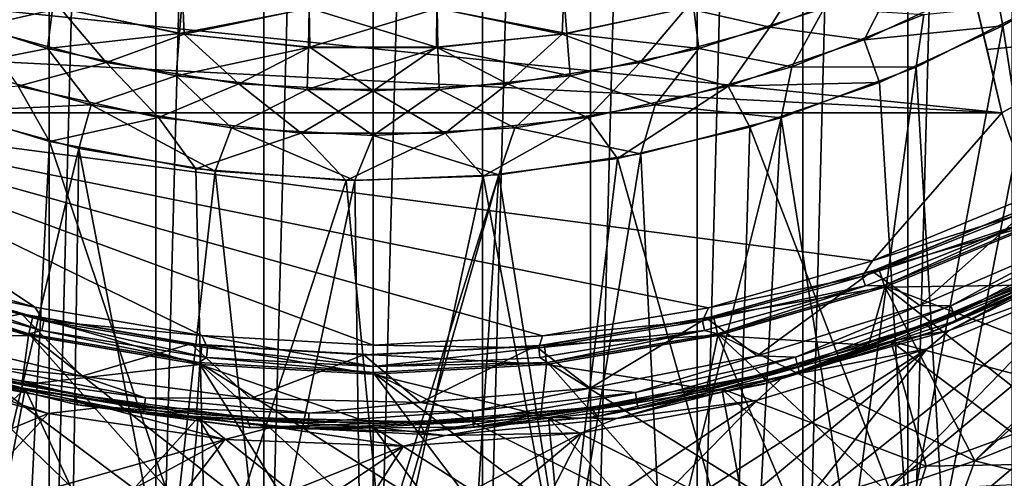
# Model space of a CAD drawing. Header units: metres. Extents: x -44 to 117, y -432 to 89.
# Tile 79 of 256: x -3.65 to 6.52, y -417.33 to -412.59. Entities that reach past the tile are written whole.
import ezdxf

# ---------------------------------------------------------------- set-up
doc = ezdxf.new("R2010")
doc.units = ezdxf.units.M
doc.layers.add('solid_125568', color=7, linetype='CONTINUOUS')

msp = doc.modelspace()

# ---------------------------------------------------------------- linework, layer by layer
at = {"layer": 'solid_125568'}
for points in [[(-1.127943, -378.931091, 233.699997), (-1.127945, -421.568909, 233.699997), (-2.243753, -421.480804, 233.699997)], [(-1.127943, -378.931091, 233.699997), (-2.243753, -421.480804, 233.699997), (-2.243749, -379.019196, 233.699997)], [(0, -378.899994, 233.699997), (0, -421.600006, 233.699997), (-1.127945, -421.568909, 233.699997)], [(0, -378.899994, 233.699997), (-1.127945, -421.568909, 233.699997), (-1.127943, -378.931091, 233.699997)], [(1.127945, -378.931091, 233.699997), (0, -421.600006, 233.699997), (0, -378.899994, 233.699997)], [(1.127943, -421.568909, 233.699997), (0, -421.600006, 233.699997), (1.127945, -378.931091, 233.699997)], [(1.127943, -421.568909, 233.699997), (1.127945, -378.931091, 233.699997), (2.243753, -379.019196, 233.699997)], [(-2.243749, -379.019196, 233.699997), (-2.243753, -421.480804, 233.699997), (-3.347427, -421.335632, 233.699997)], [(-2.243749, -379.019196, 233.699997), (-3.347427, -421.335632, 233.699997), (-3.347419, -379.164368, 233.699997)], [(1.127943, -421.568909, 233.699997), (2.243753, -379.019196, 233.699997), (2.243749, -421.480804, 233.699997)], [(2.243749, -421.480804, 233.699997), (2.243753, -379.019196, 233.699997), (3.347427, -379.164368, 233.699997)], [(-3.347419, -379.164368, 233.699997), (-3.347427, -421.335632, 233.699997), (-4.438964, -421.133453, 233.699997)], [(-3.347419, -379.164368, 233.699997), (-4.438964, -421.133453, 233.699997), (-4.438952, -379.366547, 233.699997)], [(2.243749, -421.480804, 233.699997), (3.347427, -379.164368, 233.699997), (3.347419, -421.335632, 233.699997)], [(3.347419, -421.335632, 233.699997), (3.347427, -379.164368, 233.699997), (4.438964, -379.366547, 233.699997)], [(3.347419, -421.335632, 233.699997), (4.438964, -379.366547, 233.699997), (4.438952, -421.133453, 233.699997)], [(4.438952, -421.133453, 233.699997), (4.438964, -379.366547, 233.699997), (5.522704, -379.627197, 233.699997)], [(4.438952, -421.133453, 233.699997), (5.522704, -379.627197, 233.699997), (5.522686, -420.872803, 233.699997)], [(5.522686, -420.872803, 233.699997), (5.522704, -379.627197, 233.699997), (6.597199, -379.945831, 233.699997)], [(5.522686, -420.872803, 233.699997), (6.597199, -379.945831, 233.699997), (6.597173, -420.554169, 233.699997)], [(7.523709, -411.459106, 437.5), (6.184663, -412.25, 437.5), (7.94215, -412.737457, 436.200012)], [(6.414537, -412.163574, 258.836945), (6.501529, -412.648804, 258.799988), (7.707019, -411.936676, 258.799988)], [(7.213706, -417.285614, 258.799988), (7.707019, -411.936676, 258.799988), (6.501529, -412.648804, 258.799988)], [(-4.096433, -412.664093, 258.946991), (-3.231757, -412.46698, 259.127411), (-4.475985, -412.067963, 259.127411)], [(4.096433, -412.664093, 258.946991), (4.475985, -412.067963, 259.127411), (3.231756, -412.46698, 259.127411)], [(4.096433, -412.664093, 258.946991), (5.389777, -412.159698, 258.946991), (4.475985, -412.067963, 259.127411)], [(5.070952, -412.794525, 258.836945), (5.389777, -412.159698, 258.946991), (4.096433, -412.664093, 258.946991)], [(5.070952, -412.794525, 258.836945), (6.414537, -412.163574, 258.836945), (5.389777, -412.159698, 258.946991)], [(5.070952, -412.794525, 258.836945), (6.501529, -412.648804, 258.799988), (6.414537, -412.163574, 258.836945)], [(-6.339452, -412.89621, 436.85379), (6.492304, -413.549988, 436.200012), (-6.184657, -412.25, 437.5)], [(-6.184657, -412.25, 437.5), (6.492304, -413.549988, 436.200012), (6.184663, -412.25, 437.5)], [(6.184663, -412.25, 437.5), (6.339433, -412.896149, 436.853851), (7.94215, -412.737457, 436.200012)], [(6.184663, -412.25, 437.5), (6.492304, -413.549988, 436.200012), (6.339433, -412.896149, 436.853851)], [(-2.000601, -412.731232, 266.474304), (-3.309393, -412.449646, 266.474304), (-1.970163, -412.328918, 266.228424)], [(-3.231757, -412.46698, 259.127411), (-1.952978, -412.735382, 259.127411), (-1.969942, -412.325867, 259.373779)], [(-2.000601, -412.731232, 266.474304), (-1.970163, -412.328918, 266.228424), (-0.659272, -412.470795, 266.228424)], [(-1.952978, -412.735382, 259.127411), (-0.659199, -412.467743, 259.373779), (-1.969942, -412.325867, 259.373779)], [(1.952978, -412.735382, 259.127411), (1.969942, -412.325867, 259.373779), (0.659199, -412.467743, 259.373779)], [(2.000601, -412.731232, 266.474304), (0.659272, -412.470795, 266.228424), (1.970163, -412.328918, 266.228424)], [(1.952978, -412.735382, 259.127411), (3.231756, -412.46698, 259.127411), (1.969942, -412.325867, 259.373779)], [(3.309393, -412.449646, 266.474304), (2.000601, -412.731232, 266.474304), (1.970163, -412.328918, 266.228424)], [(5.607561, -413.077515, 266.799988), (6.943246, -412.406708, 266.799988), (5.883434, -417.788147, 266.799988)], [(5.685956, -412.532104, 266.763641), (6.943246, -412.406708, 266.799988), (5.607561, -413.077515, 266.799988)], [(6.943246, -412.406708, 266.799988), (6.826623, -417.44339, 266.799988), (5.883434, -417.788147, 266.799988)], [(-4.658731, -412.468018, 266.654175), (-3.309393, -412.449646, 266.474304), (-3.364155, -412.885925, 266.654175)], [(-4.658731, -412.468018, 266.654175), (-3.364155, -412.885925, 266.654175), (-4.323911, -413.075134, 266.763641)], [(-4.096433, -412.664093, 258.946991), (-2.756893, -413.028503, 258.946991), (-3.231757, -412.46698, 259.127411)], [(-3.364155, -412.885925, 266.654175), (-3.309393, -412.449646, 266.474304), (-2.000601, -412.731232, 266.474304)], [(-2.756893, -413.028503, 258.946991), (-1.952978, -412.735382, 259.127411), (-3.231757, -412.46698, 259.127411)], [(-0.66937, -412.872803, 266.474304), (-2.000601, -412.731232, 266.474304), (-0.659272, -412.470795, 266.228424)], [(-1.952978, -412.735382, 259.127411), (-0.653321, -412.8703, 259.127411), (-0.659199, -412.467743, 259.373779)], [(-0.66937, -412.872803, 266.474304), (-0.659272, -412.470795, 266.228424), (0.659272, -412.470795, 266.228424)], [(0.66937, -412.872803, 266.474304), (-0.66937, -412.872803, 266.474304), (0.659272, -412.470795, 266.228424)], [(0.653321, -412.8703, 259.127411), (0.659199, -412.467743, 259.373779), (-0.659199, -412.467743, 259.373779)], [(-0.653321, -412.8703, 259.127411), (0.653321, -412.8703, 259.127411), (-0.659199, -412.467743, 259.373779)], [(0.653321, -412.8703, 259.127411), (1.952978, -412.735382, 259.127411), (0.659199, -412.467743, 259.373779)], [(2.000601, -412.731232, 266.474304), (0.66937, -412.872803, 266.474304), (0.659272, -412.470795, 266.228424)], [(2.756893, -413.028503, 258.946991), (3.231756, -412.46698, 259.127411), (1.952978, -412.735382, 259.127411)], [(3.364155, -412.885925, 266.654175), (2.000601, -412.731232, 266.474304), (3.309393, -412.449646, 266.474304)], [(2.756893, -413.028503, 258.946991), (4.096433, -412.664093, 258.946991), (3.231756, -412.46698, 259.127411)], [(3.364155, -412.885925, 266.654175), (3.309393, -412.449646, 266.474304), (4.658731, -412.468018, 266.654175)], [(3.364155, -412.885925, 266.654175), (4.658731, -412.468018, 266.654175), (4.323911, -413.075134, 266.763641)], [(4.658731, -412.468018, 266.654175), (5.685956, -412.532104, 266.763641), (4.323911, -413.075134, 266.763641)], [(4.323911, -413.075134, 266.763641), (5.685956, -412.532104, 266.763641), (5.607561, -413.077515, 266.799988)], [(-3.666339, -413.274506, 258.836945), (-2.756893, -413.028503, 258.946991), (-4.096433, -412.664093, 258.946991)], [(3.666339, -413.274506, 258.836945), (4.096433, -412.664093, 258.946991), (2.756893, -413.028503, 258.946991)], [(3.666339, -413.274506, 258.836945), (5.070952, -412.794525, 258.836945), (4.096433, -412.664093, 258.946991)], [(5.070952, -412.794525, 258.836945), (5.228184, -413.236176, 258.799988), (6.501529, -412.648804, 258.799988)], [(5.51484, -417.90863, 258.799988), (6.501529, -412.648804, 258.799988), (5.228184, -413.236176, 258.799988)], [(5.51484, -417.90863, 258.799988), (7.213706, -417.285614, 258.799988), (6.501529, -412.648804, 258.799988)], [(-3.364155, -412.885925, 266.654175), (-2.000601, -412.731232, 266.474304), (-2.033168, -413.167053, 266.654175)], [(-2.756893, -413.028503, 258.946991), (-1.386263, -413.248779, 258.946991), (-1.952978, -412.735382, 259.127411)], [(-2.033168, -413.167053, 266.654175), (-2.000601, -412.731232, 266.474304), (-0.66937, -412.872803, 266.474304)], [(-1.386263, -413.248779, 258.946991), (-0.653321, -412.8703, 259.127411), (-1.952978, -412.735382, 259.127411)], [(1.386263, -413.248779, 258.946991), (1.952978, -412.735382, 259.127411), (0.653321, -412.8703, 259.127411)], [(2.033168, -413.167053, 266.654175), (0.66937, -412.872803, 266.474304), (2.000601, -412.731232, 266.474304)], [(1.386263, -413.248779, 258.946991), (2.756893, -413.028503, 258.946991), (1.952978, -412.735382, 259.127411)], [(2.033168, -413.167053, 266.654175), (2.000601, -412.731232, 266.474304), (3.364155, -412.885925, 266.654175)], [(3.666339, -413.274506, 258.836945), (5.228184, -413.236176, 258.799988), (5.070952, -412.794525, 258.836945)], [(6.339433, -412.896149, 436.853851), (6.492304, -413.549988, 436.200012), (7.94215, -412.737457, 436.200012)], [(7.94215, -412.737457, 436.200012), (6.492304, -413.549988, 436.200012), (6.788731, -414.406372, 436.200012)], [(-6.339452, -412.89621, 436.85379), (-6.492301, -413.549988, 436.200012), (6.492304, -413.549988, 436.200012)], [(-3.364155, -412.885925, 266.654175), (-2.911115, -413.467651, 266.763641), (-4.323911, -413.075134, 266.763641)], [(-3.364155, -412.885925, 266.654175), (-2.033168, -413.167053, 266.654175), (-2.911115, -413.467651, 266.763641)], [(-2.033168, -413.167053, 266.654175), (-0.66937, -412.872803, 266.474304), (-0.680177, -413.30838, 266.654175)], [(-1.386263, -413.248779, 258.946991), (0, -413.32251, 258.946991), (-0.653321, -412.8703, 259.127411)], [(-0.680177, -413.30838, 266.654175), (-0.66937, -412.872803, 266.474304), (0.66937, -412.872803, 266.474304)], [(-0.680177, -413.30838, 266.654175), (0.66937, -412.872803, 266.474304), (0.680177, -413.30838, 266.654175)], [(0, -413.32251, 258.946991), (0.653321, -412.8703, 259.127411), (-0.653321, -412.8703, 259.127411)], [(0, -413.32251, 258.946991), (1.386263, -413.248779, 258.946991), (0.653321, -412.8703, 259.127411)], [(0.680177, -413.30838, 266.654175), (0.66937, -412.872803, 266.474304), (2.033168, -413.167053, 266.654175)], [(2.033168, -413.167053, 266.654175), (3.364155, -412.885925, 266.654175), (2.911115, -413.467651, 266.763641)], [(3.364155, -412.885925, 266.654175), (4.323911, -413.075134, 266.763641), (2.911115, -413.467651, 266.763641)], [(-3.666339, -413.274506, 258.836945), (-2.217603, -413.597748, 258.836945), (-2.756893, -413.028503, 258.946991)], [(-2.217603, -413.597748, 258.836945), (-1.386263, -413.248779, 258.946991), (-2.756893, -413.028503, 258.946991)], [(2.217603, -413.597748, 258.836945), (2.756893, -413.028503, 258.946991), (1.386263, -413.248779, 258.946991)], [(2.217603, -413.597748, 258.836945), (3.666339, -413.274506, 258.836945), (2.756893, -413.028503, 258.946991)], [(-4.323911, -413.075134, 266.763641), (-2.911115, -413.467651, 266.763641), (-4.415156, -413.534546, 266.799988)], [(2.911115, -413.467651, 266.763641), (4.323911, -413.075134, 266.763641), (4.212804, -413.600739, 266.799988)], [(4.323911, -413.075134, 266.763641), (5.607561, -413.077515, 266.799988), (4.212804, -413.600739, 266.799988)], [(4.212804, -413.600739, 266.799988), (5.607561, -413.077515, 266.799988), (4.924862, -418.081726, 266.799988)], [(5.607561, -413.077515, 266.799988), (5.883434, -417.788147, 266.799988), (4.924862, -418.081726, 266.799988)], [(-2.033168, -413.167053, 266.654175), (-1.46415, -413.704987, 266.763641), (-2.911115, -413.467651, 266.763641)], [(-2.033168, -413.167053, 266.654175), (-0.680177, -413.30838, 266.654175), (-1.46415, -413.704987, 266.763641)], [(0.680177, -413.30838, 266.654175), (2.033168, -413.167053, 266.654175), (1.46415, -413.704987, 266.763641)], [(2.033168, -413.167053, 266.654175), (2.911115, -413.467651, 266.763641), (1.46415, -413.704987, 266.763641)], [(3.666339, -413.274506, 258.836945), (3.889657, -413.697876, 258.799988), (5.228184, -413.236176, 258.799988)], [(5.51484, -417.90863, 258.799988), (5.228184, -413.236176, 258.799988), (3.889657, -413.697876, 258.799988)], [(-3.666339, -413.274506, 258.836945), (-4.82858, -413.389496, 258.799988), (-3.34301, -413.845001, 258.799988)], [(-3.666339, -413.274506, 258.836945), (-3.34301, -413.845001, 258.799988), (-2.217603, -413.597748, 258.836945)], [(-2.217603, -413.597748, 258.836945), (-0.742178, -413.760315, 258.836945), (-1.386263, -413.248779, 258.946991)], [(-0.680177, -413.30838, 266.654175), (0, -413.784424, 266.763641), (-1.46415, -413.704987, 266.763641)], [(-0.742178, -413.760315, 258.836945), (0, -413.32251, 258.946991), (-1.386263, -413.248779, 258.946991)], [(-0.742178, -413.760315, 258.836945), (0.742178, -413.760315, 258.836945), (0, -413.32251, 258.946991)], [(-0.680177, -413.30838, 266.654175), (0.680177, -413.30838, 266.654175), (0, -413.784424, 266.763641)], [(0.742178, -413.760315, 258.836945), (1.386263, -413.248779, 258.946991), (0, -413.32251, 258.946991)], [(0.680177, -413.30838, 266.654175), (1.46415, -413.704987, 266.763641), (0, -413.784424, 266.763641)], [(0.742178, -413.760315, 258.836945), (2.217603, -413.597748, 258.836945), (1.386263, -413.248779, 258.946991)], [(2.217603, -413.597748, 258.836945), (2.524967, -414.020447, 258.799988), (3.666339, -413.274506, 258.836945)], [(3.666339, -413.274506, 258.836945), (2.524967, -414.020447, 258.799988), (3.889657, -413.697876, 258.799988)], [(6.212647, -417.143799, 426), (9.003544, -414.370544, 426), (10.463078, -413.326416, 426)], [(7.11759, -416.782013, 426), (6.212647, -417.143799, 426), (10.463078, -413.326416, 426)], [(-5.400256, -417.94397, 258.799988), (-3.574815, -418.401031, 258.799988), (-4.82858, -413.389496, 258.799988)], [(-3.574815, -418.401031, 258.799988), (-3.34301, -413.845001, 258.799988), (-4.82858, -413.389496, 258.799988)], [(-2.911115, -413.467651, 266.763641), (-3.038308, -413.916351, 266.799988), (-4.415156, -413.534546, 266.799988)], [(-4.415156, -413.534546, 266.799988), (-3.038308, -413.916351, 266.799988), (-4.084527, -418.293518, 266.799988)], [(-2.911115, -413.467651, 266.763641), (-1.631675, -414.153687, 266.799988), (-3.038308, -413.916351, 266.799988)], [(-2.911115, -413.467651, 266.763641), (-1.46415, -413.704987, 266.763641), (-1.631675, -414.153687, 266.799988)], [(1.46415, -413.704987, 266.763641), (2.911115, -413.467651, 266.763641), (2.765472, -413.973938, 266.799988)], [(2.911115, -413.467651, 266.763641), (4.212804, -413.600739, 266.799988), (2.765472, -413.973938, 266.799988)], [(-6.492301, -413.549988, 436.200012), (-5.184786, -415.068176, 436.200012), (-3.492699, -415.55658, 436.200012)], [(-6.492301, -413.549988, 436.200012), (-3.492699, -415.55658, 436.200012), (-1.767937, -415.849304, 436.200012)], [(-6.492301, -413.549988, 436.200012), (5.156231, -415.07724, 436.200012), (6.492304, -413.549988, 436.200012)], [(-6.492301, -413.549988, 436.200012), (3.463344, -415.563232, 436.200012), (5.156231, -415.07724, 436.200012)], [(-6.492301, -413.549988, 436.200012), (1.748917, -415.852875, 436.200012), (3.463344, -415.563232, 436.200012)], [(-6.492301, -413.549988, 436.200012), (-1.767937, -415.849304, 436.200012), (0, -415.950012, 436.200012)], [(-6.492301, -413.549988, 436.200012), (0, -415.950012, 436.200012), (1.748917, -415.852875, 436.200012)], [(-2.217603, -413.597748, 258.836945), (-3.34301, -413.845001, 258.799988), (-1.830393, -414.129608, 258.799988)], [(-2.217603, -413.597748, 258.836945), (-1.830393, -414.129608, 258.799988), (-0.742178, -413.760315, 258.836945)], [(0.742178, -413.760315, 258.836945), (1.136787, -414.202911, 258.799988), (2.217603, -413.597748, 258.836945)], [(2.217603, -413.597748, 258.836945), (1.136787, -414.202911, 258.799988), (2.524967, -414.020447, 258.799988)], [(2.765472, -413.973938, 266.799988), (4.212804, -413.600739, 266.799988), (2.986472, -418.507294, 266.799988)], [(4.212804, -413.600739, 266.799988), (3.95952, -418.32135, 266.799988), (2.986472, -418.507294, 266.799988)], [(4.212804, -413.600739, 266.799988), (4.924862, -418.081726, 266.799988), (3.95952, -418.32135, 266.799988)], [(6.492304, -413.549988, 436.200012), (5.156231, -415.07724, 436.200012), (6.788731, -414.406372, 436.200012)], [(-1.46415, -413.704987, 266.763641), (-0.189684, -414.248718, 266.799988), (-1.631675, -414.153687, 266.799988)], [(-1.46415, -413.704987, 266.763641), (0, -413.784424, 266.763641), (-0.189684, -414.248718, 266.799988)], [(0, -413.784424, 266.763641), (1.46415, -413.704987, 266.763641), (1.299485, -414.189575, 266.799988)], [(1.46415, -413.704987, 266.763641), (2.765472, -413.973938, 266.799988), (1.299485, -414.189575, 266.799988)], [(3.751919, -418.365295, 258.799988), (3.889657, -413.697876, 258.799988), (2.524967, -414.020447, 258.799988)], [(3.751919, -418.365295, 258.799988), (5.51484, -417.90863, 258.799988), (3.889657, -413.697876, 258.799988)], [(-3.574815, -418.401031, 258.799988), (-1.725177, -418.669373, 258.799988), (-3.34301, -413.845001, 258.799988)], [(-1.725177, -418.669373, 258.799988), (-1.830393, -414.129608, 258.799988), (-3.34301, -413.845001, 258.799988)], [(-0.742178, -413.760315, 258.836945), (-1.830393, -414.129608, 258.799988), (-0.280229, -414.247192, 258.799988)], [(-0.742178, -413.760315, 258.836945), (-0.280229, -414.247192, 258.799988), (0.742178, -413.760315, 258.836945)], [(0.742178, -413.760315, 258.836945), (-0.280229, -414.247192, 258.799988), (1.136787, -414.202911, 258.799988)], [(0, -413.784424, 266.763641), (1.299485, -414.189575, 266.799988), (-0.189684, -414.248718, 266.799988)], [(-3.038308, -413.916351, 266.799988), (-3.11282, -418.486176, 266.799988), (-4.084527, -418.293518, 266.799988)], [(-3.038308, -413.916351, 266.799988), (-2.129537, -418.626404, 266.799988), (-3.11282, -418.486176, 266.799988)], [(-3.038308, -413.916351, 266.799988), (-1.631675, -414.153687, 266.799988), (-2.129537, -418.626404, 266.799988)], [(1.964231, -418.645416, 258.799988), (2.524967, -414.020447, 258.799988), (1.136787, -414.202911, 258.799988)], [(1.299485, -414.189575, 266.799988), (2.765472, -413.973938, 266.799988), (2.002203, -418.640717, 266.799988)], [(1.964231, -418.645416, 258.799988), (3.751919, -418.365295, 258.799988), (2.524967, -414.020447, 258.799988)], [(2.765472, -413.973938, 266.799988), (2.986472, -418.507294, 266.799988), (2.002203, -418.640717, 266.799988)], [(-1.725177, -418.669373, 258.799988), (-0.280229, -414.247192, 258.799988), (-1.830393, -414.129608, 258.799988)], [(-1.631675, -414.153687, 266.799988), (-1.134678, -418.714203, 266.799988), (-2.129537, -418.626404, 266.799988)], [(-1.725177, -418.669373, 258.799988), (0.150294, -418.74939, 258.799988), (-0.280229, -414.247192, 258.799988)], [(-1.631675, -414.153687, 266.799988), (-0.189684, -414.248718, 266.799988), (-1.134678, -418.714203, 266.799988)], [(-0.189684, -414.248718, 266.799988), (-0.128245, -418.749542, 266.799988), (-1.134678, -418.714203, 266.799988)], [(0.150294, -418.74939, 258.799988), (1.136787, -414.202911, 258.799988), (-0.280229, -414.247192, 258.799988)], [(-0.189684, -414.248718, 266.799988), (1.299485, -414.189575, 266.799988), (-0.128245, -418.749542, 266.799988)], [(1.299485, -414.189575, 266.799988), (0, -418.75, 266.799988), (-0.128245, -418.749542, 266.799988)], [(1.299485, -414.189575, 266.799988), (1.006712, -418.721619, 266.799988), (0, -418.75, 266.799988)], [(0.150294, -418.74939, 258.799988), (1.964231, -418.645416, 258.799988), (1.136787, -414.202911, 258.799988)], [(1.299485, -414.189575, 266.799988), (2.002203, -418.640717, 266.799988), (1.006712, -418.721619, 266.799988)], [(6.642507, -414.607544, 436.17511), (6.788731, -414.406372, 436.200012), (5.156231, -415.07724, 436.200012)], [(5.293295, -417.453735, 426), (7.424545, -415.261475, 426), (9.003544, -414.370544, 426)], [(6.212647, -417.143799, 426), (5.293295, -417.453735, 426), (9.003544, -414.370544, 426)], [(5.152444, -415.186127, 432.5), (5.221947, -415.161713, 431.5), (6.804891, -414.508301, 432.5)], [(5.644793, -415.541382, 432.5), (5.152444, -415.186127, 432.5), (6.804891, -414.508301, 432.5)], [(6.85544, -414.484894, 431.5), (5.221947, -415.161713, 431.5), (6.941823, -414.664581, 431.5)], [(6.804891, -414.508301, 432.5), (5.221947, -415.161713, 431.5), (6.85544, -414.484894, 431.5)], [(7.258382, -414.843567, 432.5), (5.644793, -415.541382, 432.5), (6.804891, -414.508301, 432.5)], [(-6.934696, -414.650055, 436), (-4.341858, -417.717468, 436), (-3.385754, -417.927826, 436)], [(-5.278486, -415.335052, 436), (-6.934696, -414.650055, 436), (-3.385754, -417.927826, 436)], [(5.051245, -415.241547, 436.17511), (6.642507, -414.607544, 436.17511), (5.156231, -415.07724, 436.200012)], [(5.051245, -415.241547, 436.17511), (6.684449, -414.698212, 436.104431), (6.642507, -414.607544, 436.17511)], [(6.934696, -414.650055, 436), (5.278486, -415.335052, 436), (8.00577, -416.370239, 436)], [(6.684449, -414.698212, 436.104431), (5.278486, -415.335052, 436), (6.934696, -414.650055, 436)], [(5.051245, -415.241547, 436.17511), (5.083139, -415.336212, 436.104431), (6.684449, -414.698212, 436.104431)], [(6.684449, -414.698212, 436.104431), (5.083139, -415.336212, 436.104431), (5.278486, -415.335052, 436)], [(5.221947, -415.161713, 431.5), (5.28434, -415.352173, 431.5), (6.941823, -414.664581, 431.5)], [(6.941823, -414.664581, 431.5), (5.28434, -415.352173, 431.5), (6.942215, -414.665466, 428)], [(5.28434, -415.352173, 431.5), (5.284386, -415.352173, 428), (6.942215, -414.665466, 428)], [(6.732123, -415.328491, 427.500183), (6.942215, -414.665466, 428), (5.284386, -415.352173, 428)], [(5.965882, -415.542053, 432.477264), (5.644793, -415.541382, 432.5), (7.258382, -414.843567, 432.5)], [(7.508303, -414.84671, 432.477264), (5.965882, -415.542053, 432.477264), (7.258382, -414.843567, 432.5)], [(6.001305, -415.632843, 432.412201), (5.965882, -415.542053, 432.477264), (7.508303, -414.84671, 432.477264)], [(7.552884, -414.93338, 432.412201), (6.001305, -415.632843, 432.412201), (7.508303, -414.84671, 432.477264)], [(6.024971, -415.693512, 432.314819), (6.001305, -415.632843, 432.412201), (7.552884, -414.93338, 432.412201)], [(7.582669, -414.991272, 432.314819), (6.024971, -415.693512, 432.314819), (7.552884, -414.93338, 432.412201)], [(-5.051245, -415.241547, 436.17511), (-3.492699, -415.55658, 436.200012), (-5.184786, -415.068176, 436.200012)], [(5.705125, -415.7323, 428), (7.341659, -415.025726, 428), (6.732123, -415.328491, 427.500183)], [(5.791239, -415.807037, 428), (7.341659, -415.025726, 428), (5.705125, -415.7323, 428)], [(5.791239, -415.807037, 428), (7.437735, -415.089539, 428), (7.341659, -415.025726, 428)], [(7.539315, -415.011841, 426.097168), (5.947552, -415.80011, 426.02594), (7.028748, -415.230286, 426.194763)], [(5.947552, -415.80011, 426.02594), (7.539315, -415.011841, 426.097168), (7.424545, -415.261475, 426)], [(7.582669, -414.991272, 432.314819), (7.384797, -415.116913, 432.200012), (6.024971, -415.693512, 432.314819)], [(-5.346175, -415.117371, 432.5), (-5.221947, -415.161713, 431.5), (-3.63105, -415.626312, 432.5)], [(-4.716575, -415.852692, 432.5), (-5.346175, -415.117371, 432.5), (-3.63105, -415.626312, 432.5)], [(-5.221947, -415.161713, 431.5), (-5.28434, -415.352173, 431.5), (-3.559843, -415.847961, 431.5)], [(-3.515956, -415.653717, 431.5), (-5.221947, -415.161713, 431.5), (-3.559843, -415.847961, 431.5)], [(-3.63105, -415.626312, 432.5), (-5.221947, -415.161713, 431.5), (-3.515956, -415.653717, 431.5)], [(5.051245, -415.241547, 436.17511), (5.156231, -415.07724, 436.200012), (3.463344, -415.563232, 436.200012)], [(5.221947, -415.161713, 431.5), (3.515956, -415.653717, 431.5), (5.28434, -415.352173, 431.5)], [(5.152444, -415.186127, 432.5), (3.515956, -415.653717, 431.5), (5.221947, -415.161713, 431.5)], [(5.742279, -415.825165, 432.200012), (7.384797, -415.116913, 432.200012), (5.791239, -415.807037, 428)], [(6.024971, -415.693512, 432.314819), (7.384797, -415.116913, 432.200012), (5.742279, -415.825165, 432.200012)], [(7.384797, -415.116913, 432.200012), (7.437735, -415.089539, 428), (5.791239, -415.807037, 428)], [(-5.051245, -415.241547, 436.17511), (-5.083139, -415.336212, 436.104431), (-3.422235, -415.797363, 436.104431)], [(-5.051245, -415.241547, 436.17511), (-3.422235, -415.797363, 436.104431), (-3.400762, -415.699829, 436.17511)], [(-5.051245, -415.241547, 436.17511), (-3.400762, -415.699829, 436.17511), (-3.492699, -415.55658, 436.200012)], [(3.400762, -415.699829, 436.17511), (5.051245, -415.241547, 436.17511), (3.463344, -415.563232, 436.200012)], [(3.400762, -415.699829, 436.17511), (5.083139, -415.336212, 436.104431), (5.051245, -415.241547, 436.17511)], [(3.441155, -415.669617, 432.5), (3.515956, -415.653717, 431.5), (5.152444, -415.186127, 432.5)], [(3.965507, -416.059418, 432.5), (3.441155, -415.669617, 432.5), (5.152444, -415.186127, 432.5)], [(5.644793, -415.541382, 432.5), (3.965507, -416.059418, 432.5), (5.152444, -415.186127, 432.5)], [(4.35188, -417.714966, 426), (5.72278, -415.988556, 426), (7.424545, -415.261475, 426)], [(5.293295, -417.453735, 426), (4.35188, -417.714966, 426), (7.424545, -415.261475, 426)], [(7.510601, -416.483887, 375.028534), (7.028748, -415.230286, 426.194763), (5.346826, -415.909607, 426.194763)], [(5.947552, -415.80011, 426.02594), (5.346826, -415.909607, 426.194763), (7.028748, -415.230286, 426.194763)], [(5.947552, -415.80011, 426.02594), (7.424545, -415.261475, 426), (5.72278, -415.988556, 426)], [(-5.38474, -415.860474, 427.500183), (-3.560108, -415.848907, 428), (-5.284386, -415.352173, 428)], [(-5.28434, -415.352173, 431.5), (-5.284386, -415.352173, 428), (-3.560108, -415.848907, 428)], [(-3.559843, -415.847961, 431.5), (-5.28434, -415.352173, 431.5), (-3.560108, -415.848907, 428)], [(-5.278486, -415.335052, 436), (-2.423374, -418.085968, 436), (-1.459252, -418.190521, 436)], [(-3.556517, -415.832123, 436), (-5.278486, -415.335052, 436), (-1.459252, -418.190521, 436)], [(-5.278486, -415.335052, 436), (-3.385754, -417.927826, 436), (-2.423374, -418.085968, 436)], [(-5.083139, -415.336212, 436.104431), (-5.278486, -415.335052, 436), (-3.556517, -415.832123, 436)], [(-3.422235, -415.797363, 436.104431), (-5.083139, -415.336212, 436.104431), (-3.556517, -415.832123, 436)], [(3.400762, -415.699829, 436.17511), (3.422235, -415.797363, 436.104431), (5.083139, -415.336212, 436.104431)], [(5.083139, -415.336212, 436.104431), (3.422235, -415.797363, 436.104431), (3.556517, -415.832123, 436)], [(3.515956, -415.653717, 431.5), (3.559843, -415.847961, 431.5), (5.28434, -415.352173, 431.5)], [(5.278486, -415.335052, 436), (3.556517, -415.832123, 436), (6.212536, -417.143829, 436)], [(5.083139, -415.336212, 436.104431), (3.556517, -415.832123, 436), (5.278486, -415.335052, 436)], [(5.28434, -415.352173, 431.5), (3.559843, -415.847961, 431.5), (3.560108, -415.848907, 428)], [(5.28434, -415.352173, 431.5), (3.560108, -415.848907, 428), (5.284386, -415.352173, 428)], [(5.115042, -415.950897, 427.500183), (5.284386, -415.352173, 428), (3.560108, -415.848907, 428)], [(5.115042, -415.950897, 427.500183), (6.732123, -415.328491, 427.500183), (5.284386, -415.352173, 428)], [(5.705125, -415.7323, 428), (6.732123, -415.328491, 427.500183), (5.115042, -415.950897, 427.500183)], [(5.278486, -415.335052, 436), (7.117483, -416.782074, 436), (8.00577, -416.370239, 436)], [(5.278486, -415.335052, 436), (6.212536, -417.143829, 436), (7.117483, -416.782074, 436)], [(-3.400762, -415.699829, 436.17511), (-1.767937, -415.849304, 436.200012), (-3.492699, -415.55658, 436.200012)], [(3.400762, -415.699829, 436.17511), (3.463344, -415.563232, 436.200012), (1.748917, -415.852875, 436.200012)], [(4.36008, -416.074921, 432.477264), (3.965507, -416.059418, 432.5), (5.644793, -415.541382, 432.5)], [(5.965882, -415.542053, 432.477264), (4.36008, -416.074921, 432.477264), (5.644793, -415.541382, 432.5)], [(4.385968, -416.168884, 432.412201), (4.36008, -416.074921, 432.477264), (5.965882, -415.542053, 432.477264)], [(6.001305, -415.632843, 432.412201), (4.385968, -416.168884, 432.412201), (5.965882, -415.542053, 432.477264)], [(-3.009289, -416.268951, 432.5), (-4.716575, -415.852692, 432.5), (-3.63105, -415.626312, 432.5)], [(-3.63105, -415.626312, 432.5), (-3.515956, -415.653717, 431.5), (-1.882349, -415.937042, 432.5)], [(-3.009289, -416.268951, 432.5), (-3.63105, -415.626312, 432.5), (-1.882349, -415.937042, 432.5)], [(-3.515956, -415.653717, 431.5), (-3.559843, -415.847961, 431.5), (-1.791119, -416.149445, 431.5)], [(-1.770774, -415.94989, 431.5), (-3.515956, -415.653717, 431.5), (-1.791119, -416.149445, 431.5)], [(-1.882349, -415.937042, 432.5), (-3.515956, -415.653717, 431.5), (-1.770774, -415.94989, 431.5)], [(1.677121, -415.960449, 432.5), (1.770774, -415.94989, 431.5), (3.441155, -415.669617, 432.5)], [(2.240558, -416.395264, 432.5), (1.677121, -415.960449, 432.5), (3.441155, -415.669617, 432.5)], [(3.515956, -415.653717, 431.5), (1.770774, -415.94989, 431.5), (3.559843, -415.847961, 431.5)], [(3.441155, -415.669617, 432.5), (1.770774, -415.94989, 431.5), (3.515956, -415.653717, 431.5)], [(3.965507, -416.059418, 432.5), (2.240558, -416.395264, 432.5), (3.441155, -415.669617, 432.5)], [(4.403264, -416.231659, 432.314819), (4.385968, -416.168884, 432.412201), (6.001305, -415.632843, 432.412201)], [(6.024971, -415.693512, 432.314819), (4.403264, -416.231659, 432.314819), (6.001305, -415.632843, 432.412201)], [(-3.400762, -415.699829, 436.17511), (-3.422235, -415.797363, 436.104431), (-1.721207, -416.076233, 436.104431)], [(-3.400762, -415.699829, 436.17511), (-1.721207, -416.076233, 436.104431), (-1.710407, -415.976929, 436.17511)], [(-3.400762, -415.699829, 436.17511), (-1.710407, -415.976929, 436.17511), (-1.767937, -415.849304, 436.200012)], [(1.710407, -415.976929, 436.17511), (3.400762, -415.699829, 436.17511), (1.748917, -415.852875, 436.200012)], [(1.710407, -415.976929, 436.17511), (3.422235, -415.797363, 436.104431), (3.400762, -415.699829, 436.17511)], [(4.001681, -416.256561, 428), (5.705125, -415.7323, 428), (5.115042, -415.950897, 427.500183)], [(4.076162, -416.340881, 428), (5.705125, -415.7323, 428), (4.001681, -416.256561, 428)], [(4.076162, -416.340881, 428), (5.791239, -415.807037, 428), (5.705125, -415.7323, 428)], [(6.024971, -415.693512, 432.314819), (5.742279, -415.825165, 432.200012), (4.403264, -416.231659, 432.314819)], [(-5.38474, -415.860474, 427.500183), (-3.626887, -416.359863, 427.500183), (-3.560108, -415.848907, 428)], [(-4.803844, -416.035217, 428), (-3.626887, -416.359863, 427.500183), (-5.38474, -415.860474, 427.500183)], [(-4.009274, -416.167419, 432.477264), (-4.716575, -415.852692, 432.5), (-3.009289, -416.268951, 432.5)], [(-3.626887, -416.359863, 427.500183), (-1.791235, -416.149414, 428), (-3.560108, -415.848907, 428)], [(-3.559843, -415.847961, 431.5), (-3.560108, -415.848907, 428), (-1.791235, -416.149414, 428)], [(-1.791119, -416.149445, 431.5), (-3.559843, -415.847961, 431.5), (-1.791235, -416.149414, 428)], [(-3.422235, -415.797363, 436.104431), (-3.556517, -415.832123, 436), (-1.800551, -416.130157, 436)], [(-3.556517, -415.832123, 436), (-1.459252, -418.190521, 436), (-0.484491, -418.242523, 436)], [(-1.800551, -416.130157, 436), (-3.556517, -415.832123, 436), (-0.484491, -418.242523, 436)], [(-1.721207, -416.076233, 436.104431), (-3.422235, -415.797363, 436.104431), (-1.800551, -416.130157, 436)], [(-1.710407, -415.976929, 436.17511), (0, -416.169556, 436.104431), (-1.767937, -415.849304, 436.200012)], [(-1.767937, -415.849304, 436.200012), (0, -416.169556, 436.104431), (0, -415.950012, 436.200012)], [(1.710407, -415.976929, 436.17511), (1.748917, -415.852875, 436.200012), (0, -415.950012, 436.200012)], [(1.710407, -415.976929, 436.17511), (1.721207, -416.076233, 436.104431), (3.422235, -415.797363, 436.104431)], [(3.422235, -415.797363, 436.104431), (1.721207, -416.076233, 436.104431), (1.800551, -416.130157, 436)], [(1.770774, -415.94989, 431.5), (1.791119, -416.149445, 431.5), (3.559843, -415.847961, 431.5)], [(3.559843, -415.847961, 431.5), (1.791119, -416.149445, 431.5), (1.791235, -416.149414, 428)], [(3.559843, -415.847961, 431.5), (1.791235, -416.149414, 428), (3.560108, -415.848907, 428)], [(3.441641, -416.400452, 427.500183), (3.560108, -415.848907, 428), (1.791235, -416.149414, 428)], [(3.422235, -415.797363, 436.104431), (1.800551, -416.130157, 436), (3.556517, -415.832123, 436)], [(3.556517, -415.832123, 436), (1.800551, -416.130157, 436), (4.351762, -417.714996, 436)], [(3.441641, -416.400452, 427.500183), (5.115042, -415.950897, 427.500183), (3.560108, -415.848907, 428)], [(3.556517, -415.832123, 436), (5.29318, -417.453766, 436), (6.212536, -417.143829, 436)], [(3.556517, -415.832123, 436), (4.351762, -417.714996, 436), (5.29318, -417.453766, 436)], [(4.033088, -416.3526, 432.200012), (5.742279, -415.825165, 432.200012), (4.076162, -416.340881, 428)], [(4.403264, -416.231659, 432.314819), (5.742279, -415.825165, 432.200012), (4.033088, -416.3526, 432.200012)], [(5.742279, -415.825165, 432.200012), (5.791239, -415.807037, 428), (4.076162, -416.340881, 428)], [(5.947552, -415.80011, 426.02594), (4.236028, -416.275269, 426.097168), (5.346826, -415.909607, 426.194763)], [(4.236028, -416.275269, 426.097168), (5.947552, -415.80011, 426.02594), (5.72278, -415.988556, 426)], [(-4.785308, -417.485107, 375.028534), (-3.594252, -416.402191, 426.194763), (-5.337519, -415.912781, 426.194763)], [(-4.536985, -416.268585, 426.02594), (-5.337519, -415.912781, 426.194763), (-3.594252, -416.402191, 426.194763)], [(-1.267339, -416.500671, 432.5), (-3.009289, -416.268951, 432.5), (-1.882349, -415.937042, 432.5)], [(-1.882349, -415.937042, 432.5), (-1.770774, -415.94989, 431.5), (-0.097532, -416.048798, 432.5)], [(-1.267339, -416.500671, 432.5), (-1.882349, -415.937042, 432.5), (-0.097532, -416.048798, 432.5)], [(-1.770774, -415.94989, 431.5), (-1.791119, -416.149445, 431.5), (0, -416.249084, 431.5)], [(0, -416.049988, 431.5), (-1.770774, -415.94989, 431.5), (0, -416.249084, 431.5)], [(-0.097532, -416.048798, 432.5), (-1.770774, -415.94989, 431.5), (0, -416.049988, 431.5)], [(-1.710407, -415.976929, 436.17511), (-1.721207, -416.076233, 436.104431), (0, -416.169556, 436.104431)], [(-0.097532, -416.048798, 432.5), (0, -416.049988, 431.5), (1.677121, -415.960449, 432.5)], [(0.489422, -416.54184, 432.5), (-0.097532, -416.048798, 432.5), (1.677121, -415.960449, 432.5)], [(1.770774, -415.94989, 431.5), (0, -416.049988, 431.5), (1.791119, -416.149445, 431.5)], [(1.677121, -415.960449, 432.5), (0, -416.049988, 431.5), (1.770774, -415.94989, 431.5)], [(0, -416.169556, 436.104431), (1.710407, -415.976929, 436.17511), (0, -415.950012, 436.200012)], [(0, -416.169556, 436.104431), (1.721207, -416.076233, 436.104431), (1.710407, -415.976929, 436.17511)], [(2.240558, -416.395264, 432.5), (0.489422, -416.54184, 432.5), (1.677121, -415.960449, 432.5)], [(4.001681, -416.256561, 428), (5.115042, -415.950897, 427.500183), (3.441641, -416.400452, 427.500183)], [(5.71138, -417.200775, 375.028534), (5.346826, -415.909607, 426.194763), (3.600653, -416.400787, 426.194763)], [(4.236028, -416.275269, 426.097168), (3.600653, -416.400787, 426.194763), (5.346826, -415.909607, 426.194763)], [(6.620701, -416.866699, 375.028534), (7.510601, -416.483887, 375.028534), (5.346826, -415.909607, 426.194763)], [(5.71138, -417.200775, 375.028534), (6.620701, -416.866699, 375.028534), (5.346826, -415.909607, 426.194763)], [(-4.803844, -416.035217, 428), (-3.073074, -416.46048, 428), (-3.626887, -416.359863, 427.500183)], [(-4.797418, -416.141663, 428), (-3.073074, -416.46048, 428), (-4.803844, -416.035217, 428)], [(-1.721207, -416.076233, 436.104431), (-1.800551, -416.130157, 436), (0, -416.232849, 436)], [(-1.721207, -416.076233, 436.104431), (0, -416.232849, 436), (0, -416.169556, 436.104431)], [(0.489422, -416.54184, 432.5), (-1.267339, -416.500671, 432.5), (-0.097532, -416.048798, 432.5)], [(0, -416.049988, 431.5), (0, -416.249084, 431.5), (1.791119, -416.149445, 431.5)], [(1.721207, -416.076233, 436.104431), (0, -416.169556, 436.104431), (1.800551, -416.130157, 436)], [(2.707955, -416.439667, 432.477264), (2.240558, -416.395264, 432.5), (3.965507, -416.059418, 432.5)], [(2.433479, -418.084595, 426), (3.970536, -416.519714, 426), (5.72278, -415.988556, 426)], [(3.395826, -417.925873, 426), (2.433479, -418.084595, 426), (5.72278, -415.988556, 426)], [(4.36008, -416.074921, 432.477264), (2.707955, -416.439667, 432.477264), (3.965507, -416.059418, 432.5)], [(2.724033, -416.535797, 432.412201), (2.707955, -416.439667, 432.477264), (4.36008, -416.074921, 432.477264)], [(4.385968, -416.168884, 432.412201), (2.724033, -416.535797, 432.412201), (4.36008, -416.074921, 432.477264)], [(4.35188, -417.714966, 426), (3.395826, -417.925873, 426), (5.72278, -415.988556, 426)], [(4.236028, -416.275269, 426.097168), (5.72278, -415.988556, 426), (3.970536, -416.519714, 426)], [(-4.804347, -416.139557, 432.200012), (-3.066773, -416.56424, 432.200012), (-4.797418, -416.141663, 428)], [(-4.048983, -416.325073, 432.314819), (-3.066773, -416.56424, 432.200012), (-4.804347, -416.139557, 432.200012)], [(-4.797418, -416.141663, 428), (-3.052007, -416.566132, 428), (-3.073074, -416.46048, 428)], [(-3.066773, -416.56424, 432.200012), (-3.052007, -416.566132, 428), (-4.797418, -416.141663, 428)], [(-4.033079, -416.261932, 432.412201), (-4.009274, -416.167419, 432.477264), (-2.349491, -416.495575, 432.477264)], [(-2.349491, -416.495575, 432.477264), (-4.009274, -416.167419, 432.477264), (-3.009289, -416.268951, 432.5)], [(-3.626887, -416.359863, 427.500183), (-1.824616, -416.661987, 427.500183), (-1.791235, -416.149414, 428)], [(-1.824616, -416.661987, 427.500183), (0, -416.763092, 427.500183), (-1.791235, -416.149414, 428)], [(-1.800551, -416.130157, 436), (0.494524, -418.242279, 436), (1.469269, -418.189697, 436)], [(0, -416.232849, 436), (-1.800551, -416.130157, 436), (1.469269, -418.189697, 436)], [(-1.800551, -416.130157, 436), (-0.484491, -418.242523, 436), (0.494524, -418.242279, 436)], [(-1.791119, -416.149445, 431.5), (-1.791235, -416.149414, 428), (0, -416.25, 428)], [(0, -416.763092, 427.500183), (0, -416.25, 428), (-1.791235, -416.149414, 428)], [(0, -416.249084, 431.5), (-1.791119, -416.149445, 431.5), (0, -416.25, 428)], [(1.800551, -416.130157, 436), (0, -416.232849, 436), (3.395707, -417.925903, 436)], [(0, -416.169556, 436.104431), (0, -416.232849, 436), (1.800551, -416.130157, 436)], [(0, -416.249084, 431.5), (0, -416.25, 428), (1.791235, -416.149414, 428)], [(1.730347, -416.67218, 427.500183), (1.791235, -416.149414, 428), (0, -416.25, 428)], [(1.791119, -416.149445, 431.5), (0, -416.249084, 431.5), (1.791235, -416.149414, 428)], [(1.730347, -416.67218, 427.500183), (3.441641, -416.400452, 427.500183), (1.791235, -416.149414, 428)], [(1.800551, -416.130157, 436), (3.395707, -417.925903, 436), (4.351762, -417.714996, 436)], [(2.734775, -416.600037, 432.314819), (2.724033, -416.535797, 432.412201), (4.385968, -416.168884, 432.412201)], [(4.403264, -416.231659, 432.314819), (2.734775, -416.600037, 432.314819), (4.385968, -416.168884, 432.412201)], [(-5.28327, -417.456818, 426), (-5.141828, -416.187378, 426), (-3.356676, -416.657349, 426)], [(-4.536985, -416.268585, 426.02594), (-3.356676, -416.657349, 426), (-5.141828, -416.187378, 426)], [(-2.789905, -416.589172, 426.097198), (-4.536985, -416.268585, 426.02594), (-3.594252, -416.402191, 426.194763)], [(-4.536985, -416.268585, 426.02594), (-2.789905, -416.589172, 426.097198), (-3.356676, -416.657349, 426)], [(-4.048983, -416.325073, 432.314819), (-4.033079, -416.261932, 432.412201), (-2.363441, -416.592041, 432.412201)], [(-2.363441, -416.592041, 432.412201), (-4.033079, -416.261932, 432.412201), (-2.349491, -416.495575, 432.477264)], [(-2.349491, -416.495575, 432.477264), (-3.009289, -416.268951, 432.5), (-1.267339, -416.500671, 432.5)], [(0, -416.232849, 436), (2.433361, -418.084625, 436), (3.395707, -417.925903, 436)], [(0, -416.232849, 436), (1.469269, -418.189697, 436), (2.433361, -418.084625, 436)], [(0, -416.763092, 427.500183), (1.730347, -416.67218, 427.500183), (0, -416.25, 428)], [(2.251924, -416.595612, 428), (4.001681, -416.256561, 428), (3.441641, -416.400452, 427.500183)], [(2.313795, -416.687958, 428), (4.001681, -416.256561, 428), (2.251924, -416.595612, 428)], [(2.313795, -416.687958, 428), (4.076162, -416.340881, 428), (4.001681, -416.256561, 428)], [(4.236028, -416.275269, 426.097168), (2.51327, -416.707916, 426.02594), (3.600653, -416.400787, 426.194763)], [(2.51327, -416.707916, 426.02594), (4.236028, -416.275269, 426.097168), (3.970536, -416.519714, 426)], [(4.403264, -416.231659, 432.314819), (4.033088, -416.3526, 432.200012), (2.734775, -416.600037, 432.314819)], [(-2.372761, -416.656464, 432.314819), (-3.066773, -416.56424, 432.200012), (-4.048983, -416.325073, 432.314819)], [(-2.372761, -416.656464, 432.314819), (-4.048983, -416.325073, 432.314819), (-2.363441, -416.592041, 432.412201)], [(-3.073074, -416.46048, 428), (-1.824616, -416.661987, 427.500183), (-3.626887, -416.359863, 427.500183)], [(2.277068, -416.693085, 432.200012), (4.033088, -416.3526, 432.200012), (2.313795, -416.687958, 428)], [(2.734775, -416.600037, 432.314819), (4.033088, -416.3526, 432.200012), (2.277068, -416.693085, 432.200012)], [(4.033088, -416.3526, 432.200012), (4.076162, -416.340881, 428), (2.313795, -416.687958, 428)], [(-4.785308, -417.485107, 375.028534), (-3.845199, -417.718903, 375.028534), (-3.594252, -416.402191, 426.194763)], [(-3.845199, -417.718903, 375.028534), (-2.893812, -417.901459, 375.028534), (-3.594252, -416.402191, 426.194763)], [(-2.893812, -417.901459, 375.028534), (-1.80795, -416.698212, 426.194763), (-3.594252, -416.402191, 426.194763)], [(-2.789905, -416.589172, 426.097198), (-3.594252, -416.402191, 426.194763), (-1.80795, -416.698212, 426.194763)], [(-3.073074, -416.46048, 428), (-1.306753, -416.698181, 428), (-1.824616, -416.661987, 427.500183)], [(-3.052007, -416.566132, 428), (-1.306753, -416.698181, 428), (-3.073074, -416.46048, 428)], [(1.02706, -416.632416, 432.477264), (0.489422, -416.54184, 432.5), (2.240558, -416.395264, 432.5)], [(2.707955, -416.439667, 432.477264), (1.02706, -416.632416, 432.477264), (2.240558, -416.395264, 432.5)], [(1.033158, -416.729706, 432.412201), (1.02706, -416.632416, 432.477264), (2.707955, -416.439667, 432.477264)], [(2.724033, -416.535797, 432.412201), (1.033158, -416.729706, 432.412201), (2.707955, -416.439667, 432.477264)], [(2.251924, -416.595612, 428), (3.441641, -416.400452, 427.500183), (1.730347, -416.67218, 427.500183)], [(3.845199, -417.718903, 375.028534), (3.600653, -416.400787, 426.194763), (1.81121, -416.697845, 426.194763)], [(2.51327, -416.707916, 426.02594), (1.81121, -416.697845, 426.194763), (3.600653, -416.400787, 426.194763)], [(4.785308, -417.485107, 375.028534), (5.71138, -417.200775, 375.028534), (3.600653, -416.400787, 426.194763)], [(3.845199, -417.718903, 375.028534), (4.785308, -417.485107, 375.028534), (3.600653, -416.400787, 426.194763)], [(-2.789905, -416.589172, 426.097198), (-1.530256, -416.926208, 426), (-3.356676, -416.657349, 426)], [(-3.066773, -416.56424, 432.200012), (-1.293592, -416.79953, 432.200012), (-3.052007, -416.566132, 428)], [(-2.372761, -416.656464, 432.314819), (-1.293592, -416.79953, 432.200012), (-3.066773, -416.56424, 432.200012)], [(-3.052007, -416.566132, 428), (-1.271172, -416.80127, 428), (-1.306753, -416.698181, 428)], [(-1.293592, -416.79953, 432.200012), (-1.271172, -416.80127, 428), (-3.052007, -416.566132, 428)], [(-1.030885, -416.793579, 426.097168), (-2.789905, -416.589172, 426.097198), (-1.80795, -416.698212, 426.194763)], [(-2.789905, -416.589172, 426.097198), (-1.030885, -416.793579, 426.097168), (-1.530256, -416.926208, 426)], [(-2.372761, -416.656464, 432.314819), (-2.363441, -416.592041, 432.412201), (-0.668694, -416.748505, 432.412201)], [(-2.363441, -416.592041, 432.412201), (-2.349491, -416.495575, 432.477264), (-0.664747, -416.651123, 432.477264)], [(-0.668694, -416.748505, 432.412201), (-2.363441, -416.592041, 432.412201), (-0.664747, -416.651123, 432.477264)], [(-0.664747, -416.651123, 432.477264), (-2.349491, -416.495575, 432.477264), (-1.267339, -416.500671, 432.5)], [(-0.664747, -416.651123, 432.477264), (-1.267339, -416.500671, 432.5), (0.489422, -416.54184, 432.5)], [(1.02706, -416.632416, 432.477264), (-0.664747, -416.651123, 432.477264), (0.489422, -416.54184, 432.5)], [(1.037232, -416.794678, 432.314819), (1.033158, -416.729706, 432.412201), (2.724033, -416.535797, 432.412201)], [(2.734775, -416.600037, 432.314819), (1.037232, -416.794678, 432.314819), (2.724033, -416.535797, 432.412201)], [(1.469387, -418.189697, 426), (2.156152, -416.856689, 426), (3.970536, -416.519714, 426)], [(2.433479, -418.084595, 426), (1.469387, -418.189697, 426), (3.970536, -416.519714, 426)], [(2.51327, -416.707916, 426.02594), (3.970536, -416.519714, 426), (2.156152, -416.856689, 426)], [(-4.341761, -417.717468, 426), (-5.28327, -417.456818, 426), (-3.356676, -416.657349, 426)], [(-4.341761, -417.717468, 426), (-3.356676, -416.657349, 426), (-1.530256, -416.926208, 426)], [(-0.671331, -416.813568, 432.314819), (-1.293592, -416.79953, 432.200012), (-2.372761, -416.656464, 432.314819)], [(-0.671331, -416.813568, 432.314819), (-2.372761, -416.656464, 432.314819), (-0.668694, -416.748505, 432.412201)], [(-1.306753, -416.698181, 428), (0, -416.763092, 427.500183), (-1.824616, -416.661987, 427.500183)], [(-0.668694, -416.748505, 432.412201), (-0.664747, -416.651123, 432.477264), (1.02706, -416.632416, 432.477264)], [(1.033158, -416.729706, 432.412201), (-0.668694, -416.748505, 432.412201), (1.02706, -416.632416, 432.477264)], [(0.475329, -416.742279, 428), (1.730347, -416.67218, 427.500183), (0, -416.763092, 427.500183)], [(0.475329, -416.742279, 428), (2.251924, -416.595612, 428), (1.730347, -416.67218, 427.500183)], [(0.524362, -416.840881, 428), (2.251924, -416.595612, 428), (0.475329, -416.742279, 428)], [(0.49461, -416.842621, 432.200012), (2.277068, -416.693085, 432.200012), (0.524362, -416.840881, 428)], [(1.037232, -416.794678, 432.314819), (2.277068, -416.693085, 432.200012), (0.49461, -416.842621, 432.200012)], [(0.524362, -416.840881, 428), (2.313795, -416.687958, 428), (2.251924, -416.595612, 428)], [(2.277068, -416.693085, 432.200012), (2.313795, -416.687958, 428), (0.524362, -416.840881, 428)], [(2.734775, -416.600037, 432.314819), (2.277068, -416.693085, 432.200012), (1.037232, -416.794678, 432.314819)], [(-2.893812, -417.901459, 375.028534), (-1.933936, -418.032257, 375.028534), (-1.80795, -416.698212, 426.194763)], [(-1.933936, -418.032257, 375.028534), (-0.968388, -418.11087, 375.028534), (-1.80795, -416.698212, 426.194763)], [(0, -418.137115, 375.028534), (0, -416.797272, 426.194763), (-1.80795, -416.698212, 426.194763)], [(-1.030885, -416.793579, 426.097168), (-1.80795, -416.698212, 426.194763), (0, -416.797272, 426.194763)], [(-0.968388, -418.11087, 375.028534), (0, -418.137115, 375.028534), (-1.80795, -416.698212, 426.194763)], [(-1.030885, -416.793579, 426.097168), (0.314609, -416.994263, 426), (-1.530256, -416.926208, 426)], [(-1.306753, -416.698181, 428), (0.475329, -416.742279, 428), (0, -416.763092, 427.500183)], [(-1.271172, -416.80127, 428), (0.475329, -416.742279, 428), (-1.306753, -416.698181, 428)], [(-1.271172, -416.80127, 428), (0.524362, -416.840881, 428), (0.475329, -416.742279, 428)], [(0.743162, -416.882111, 426.02594), (-1.030885, -416.793579, 426.097168), (0, -416.797272, 426.194763)], [(-1.030885, -416.793579, 426.097168), (0.743162, -416.882111, 426.02594), (0.314609, -416.994263, 426)], [(-0.671331, -416.813568, 432.314819), (-0.668694, -416.748505, 432.412201), (1.033158, -416.729706, 432.412201)], [(1.037232, -416.794678, 432.314819), (-0.671331, -416.813568, 432.314819), (1.033158, -416.729706, 432.412201)], [(1.037232, -416.794678, 432.314819), (0.49461, -416.842621, 432.200012), (-0.671331, -416.813568, 432.314819)], [(1.933936, -418.032257, 375.028534), (1.81121, -416.697845, 426.194763), (0, -416.797272, 426.194763)], [(0.743162, -416.882111, 426.02594), (0, -416.797272, 426.194763), (1.81121, -416.697845, 426.194763)], [(2.51327, -416.707916, 426.02594), (0.743162, -416.882111, 426.02594), (1.81121, -416.697845, 426.194763)], [(0.743162, -416.882111, 426.02594), (2.51327, -416.707916, 426.02594), (2.156152, -416.856689, 426)], [(2.893812, -417.901459, 375.028534), (3.845199, -417.718903, 375.028534), (1.81121, -416.697845, 426.194763)], [(1.933936, -418.032257, 375.028534), (2.893812, -417.901459, 375.028534), (1.81121, -416.697845, 426.194763)], [(5.999257, -417.731934, 426.035034), (6.212647, -417.143799, 426), (7.11759, -416.782013, 426)], [(7.752418, -417.028229, 426.035034), (5.999257, -417.731934, 426.035034), (7.11759, -416.782013, 426)], [(7.089746, -417.36615, 435.961792), (7.117483, -416.782074, 436), (6.212536, -417.143829, 436)], [(-1.293592, -416.79953, 432.200012), (0.49461, -416.842621, 432.200012), (-1.271172, -416.80127, 428)], [(-0.671331, -416.813568, 432.314819), (0.49461, -416.842621, 432.200012), (-1.293592, -416.79953, 432.200012)], [(0.49461, -416.842621, 432.200012), (0.524362, -416.840881, 428), (-1.271172, -416.80127, 428)], [(-0.484381, -418.242554, 426), (0.314609, -416.994263, 426), (2.156152, -416.856689, 426)], [(0.494639, -418.242249, 426), (-0.484381, -418.242554, 426), (2.156152, -416.856689, 426)], [(0.968388, -418.11087, 375.028534), (0, -416.797272, 426.194763), (0, -418.137115, 375.028534)], [(0.968388, -418.11087, 375.028534), (1.933936, -418.032257, 375.028534), (0, -416.797272, 426.194763)], [(0.743162, -416.882111, 426.02594), (2.156152, -416.856689, 426), (0.314609, -416.994263, 426)], [(1.469387, -418.189697, 426), (0.494639, -418.242249, 426), (2.156152, -416.856689, 426)], [(7.262162, -417.172852, 358.388824), (6.620701, -416.866699, 375.028534), (5.71138, -417.200775, 375.028534)], [(-3.385653, -417.927826, 426), (-4.341761, -417.717468, 426), (-1.530256, -416.926208, 426)], [(-2.423271, -418.085999, 426), (-3.385653, -417.927826, 426), (-1.530256, -416.926208, 426)], [(-2.423271, -418.085999, 426), (-1.530256, -416.926208, 426), (0.314609, -416.994263, 426)], [(-1.459146, -418.190521, 426), (-2.423271, -418.085999, 426), (0.314609, -416.994263, 426)], [(-0.484381, -418.242554, 426), (-1.459146, -418.190521, 426), (0.314609, -416.994263, 426)], [(6.15222, -418.134308, 426.131989), (5.999257, -417.731934, 426.035034), (7.752418, -417.028229, 426.035034)], [(7.947358, -417.412079, 426.131989), (6.15222, -418.134308, 426.131989), (7.752418, -417.028229, 426.035034)], [(5.512847, -417.820709, 358.388824), (5.71138, -417.200775, 375.028534), (4.785308, -417.485107, 375.028534)], [(7.089746, -417.36615, 435.961792), (6.212536, -417.143829, 436), (5.29318, -417.453766, 436)], [(5.999257, -417.731934, 426.035034), (5.293295, -417.453735, 426), (6.212647, -417.143799, 426)], [(5.512847, -417.820709, 358.388824), (7.262162, -417.172852, 358.388824), (5.71138, -417.200775, 375.028534)], [(7.543571, -417.828613, 341.73938), (7.262162, -417.172852, 358.388824), (5.512847, -417.820709, 358.388824)], [(7.183029, -417.615692, 258.771179), (7.213706, -417.285614, 258.799988), (5.51484, -417.90863, 258.799988)]]:
    msp.add_3dface(points, dxfattribs=at)

doc.saveas('drawing.dxf')
